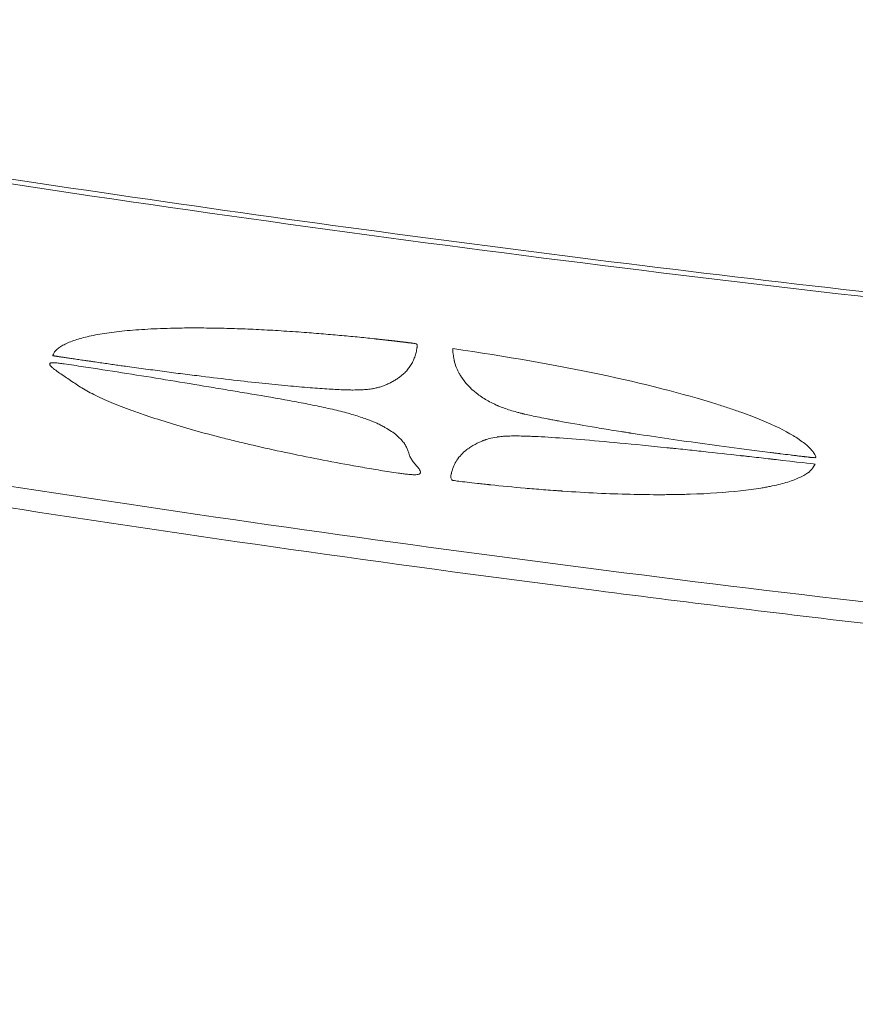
# Model space of a CAD drawing. Header units: millimetres. Extents: x 4 to 415, y -8563 to 292.
# Tile 8 of 256: x 86.25 to 87.9, y 64.83 to 66.77. Entities that reach past the tile are written whole.
import ezdxf

# ---------------------------------------------------------------- set-up
doc = ezdxf.new("R2010")
doc.units = ezdxf.units.MM
doc.layers.add('1', color=7, linetype='Continuous')

# ---------------------------------------------------------------- blocks, each defined once
blk = doc.blocks.new('_U0')
at = {"layer": '1', "color": 27, "lineweight": 13}
blk.add_arc((93.083333, 93.336624), 45.139366, 135, 44.999943, dxfattribs=at)

msp = doc.modelspace()

# ---------------------------------------------------------------- linework, layer by layer
at = {"layer": '1', "color": 27, "linetype": 'Continuous', "lineweight": 18}
msp.add_open_spline([(73.8152, 70.3684), (74.1859, 70.174), (74.5592, 69.9875), (75.311, 69.6291), (75.6894, 69.4572), (76.4509, 69.1274), (76.8341, 68.9694), (77.6051, 68.6667), (77.9928, 68.522), (79.1626, 68.1069), (79.9512, 67.8555), (81.5446, 67.3999), (82.3494, 67.1958), (83.5684, 66.9236), (83.9767, 66.8386), (84.4895, 66.7393), (84.5921, 66.7198), (84.7974, 66.6815), (85.1055, 66.6252), (85.4139, 66.5722), (86.4424, 66.4026), (87.2675, 66.2898), (88.9218, 66.1088), (89.7511, 66.0405), (90.9983, 65.9718), (91.4145, 65.9545), (92.2481, 65.9314), (92.6654, 65.9255), (93.0833, 65.9255)], degree=3, knots=[0, 0, 0, 0, 0.0625, 0.0625, 0.125, 0.125, 0.1875, 0.1875, 0.25, 0.25, 0.375, 0.375, 0.5, 0.5, 0.5625, 0.5625, 0.578125, 0.578125, 0.59375, 0.625, 0.625, 0.75, 0.75, 0.875, 0.875, 0.9375, 0.9375, 1, 1, 1, 1], dxfattribs=at)
at = {"layer": '1', "color": 180, "linetype": 'Continuous', "lineweight": 18}
for points, knots in [([(93.0833, 65.9349), (92.4188, 65.9349), (91.7569, 65.9497), (90.4381, 66.0076), (89.7812, 66.0507), (88.4723, 66.1643), (87.8203, 66.235), (86.5211, 66.4037), (85.2269, 66.6), (83.9425, 66.8523), (82.6633, 67.1335), (82.0262, 67.2887), (80.7575, 67.6294), (80.1259, 67.8151), (78.8684, 68.2191), (78.2426, 68.4375), (77.6199, 68.6737)], [0, 0, 0, 0, 0.125, 0.125, 0.25, 0.25, 0.375, 0.375, 0.5, 0.625, 0.625, 0.75, 0.75, 0.875, 0.875, 1, 1, 1, 1]), ([(84.0033, 66.2058), (84.1899, 66.1671), (84.3768, 66.1296), (84.7511, 66.0571), (84.9385, 66.022), (85.5012, 65.9205), (86.2529, 65.795), (87.0075, 65.6887), (87.5744, 65.6161), (87.7636, 65.5931), (88.1423, 65.5495), (88.3318, 65.5289), (89.2795, 65.4319), (90.0388, 65.3734), (91.5594, 65.2951), (92.3208, 65.2752), (93.0833, 65.2752)], [0, 0, 0, 0, 0.0625, 0.0625, 0.125, 0.125, 0.25, 0.375, 0.375, 0.4375, 0.4375, 0.5, 0.5, 0.75, 0.75, 1, 1, 1, 1]), ([(87.8632, 63.7472), (87.3811, 63.8132), (86.3508, 63.9738), (84.7807, 64.2834), (83.6956, 64.5459), (82.8845, 64.7608), (82.6146, 64.8354), (82.2105, 64.9519), (82.0759, 64.9915), (81.8069, 65.0722), (81.6725, 65.1134), (81.0021, 65.3226), (80.4697, 65.5016), (79.9412, 65.6925)], [0, 0, 0, 0, 0.179466, 0.3846, 0.589733, 0.589733, 0.6923, 0.6923, 0.743583, 0.743583, 0.794867, 0.794867, 1, 1, 1, 1])]:
    msp.add_open_spline(points, degree=3, knots=knots, dxfattribs=at)
at = {"layer": '1', "color": 2, "linetype": 'Continuous', "lineweight": 18}
msp.add_open_spline([(93.0833, 63.3366), (86.881, 63.3366), (80.4001, 64.8717), (74.7336, 68.0155)], degree=3, dxfattribs=at)
at = {"layer": '1', "color": 7, "linetype": 'Continuous', "lineweight": 13}
msp.add_open_spline([(93.0833, 65.3164), (92.8946, 65.3164), (92.7059, 65.3177), (92.3286, 65.3225), (92.1399, 65.3262), (91.574, 65.3408), (90.8201, 65.3698), (90.0673, 65.4179), (89.5031, 65.461), (89.3151, 65.4765), (88.9393, 65.51), (88.7514, 65.5279), (87.8131, 65.6233), (87.0652, 65.7183), (85.5751, 65.946), (84.8328, 66.0787), (84.0934, 66.2307)], degree=3, knots=[0, 0, 0, 0, 0.0625, 0.0625, 0.125, 0.125, 0.25, 0.375, 0.375, 0.4375, 0.4375, 0.5, 0.5, 0.75, 0.75, 1, 1, 1, 1], dxfattribs=at)
at = {"layer": '1', "color": 180, "linetype": 'Continuous', "lineweight": 13}
for points, knots in [([(86.3142, 66.1031), (86.3142, 66.1031), (86.3145, 66.1031), (86.3149, 66.103), (86.3157, 66.1029), (86.3168, 66.1027), (86.3182, 66.1025), (86.3199, 66.1022), (86.322, 66.1019), (86.3244, 66.1016), (86.3271, 66.1012), (86.3301, 66.1007), (86.3334, 66.1002), (86.337, 66.0997), (86.341, 66.0991), (86.3452, 66.0985), (86.3498, 66.0978), (86.3548, 66.0971), (86.36, 66.0963), (86.3655, 66.0955), (86.3714, 66.0946), (86.3776, 66.0937), (86.3841, 66.0928), (86.3909, 66.0918), (86.3999, 66.0905), (86.411, 66.0889), (86.4239, 66.087), (86.4365, 66.0852), (86.4487, 66.0835), (86.469, 66.0807), (86.4974, 66.0768), (86.5341, 66.0719), (86.5706, 66.0672), (86.616, 66.0615), (86.6682, 66.0553), (86.7252, 66.0489), (86.7757, 66.0439), (86.8198, 66.04), (86.8576, 66.0373), (86.8829, 66.036), (86.898, 66.0356), (86.9057, 66.0355), (86.9128, 66.0356), (86.9196, 66.0358), (86.9259, 66.0361), (86.9317, 66.0365), (86.9372, 66.037), (86.9433, 66.0379), (86.95, 66.0391), (86.9572, 66.0409), (86.9643, 66.0431), (86.9714, 66.0459), (86.9785, 66.0492), (86.9857, 66.053), (86.9924, 66.0571), (86.9986, 66.0616), (87.0051, 66.0668), (87.0113, 66.073), (87.0171, 66.0802), (87.022, 66.0879), (87.026, 66.0962), (87.0292, 66.1051), (87.0308, 66.1122), (87.0317, 66.1171), (87.032, 66.1193), (87.0322, 66.1212), (87.0323, 66.1224), (87.0324, 66.1233), (87.0324, 66.1238), (87.0324, 66.1242), (87.0324, 66.1247), (87.0321, 66.1253), (87.0312, 66.126), (87.0296, 66.1266), (87.0273, 66.1272), (87.0252, 66.1275), (87.0234, 66.1277), (87.0221, 66.1279), (87.0208, 66.1281), (87.0195, 66.1282), (87.0182, 66.1284), (87.0168, 66.1286), (87.0155, 66.1287), (87.0141, 66.1289), (87.0127, 66.1291), (87.0112, 66.1293), (87.0098, 66.1295), (87.0083, 66.1296), (87.0068, 66.1298), (87.0053, 66.13), (87.0038, 66.1302), (87.0022, 66.1304), (87.0007, 66.1306), (86.9991, 66.1307), (86.9975, 66.1309), (86.9959, 66.1311), (86.9942, 66.1313), (86.9926, 66.1315), (86.9909, 66.1317), (86.9892, 66.1319), (86.9875, 66.1321), (86.9858, 66.1323), (86.984, 66.1325), (86.9823, 66.1327), (86.9805, 66.1329), (86.9787, 66.1331), (86.9768, 66.1333), (86.975, 66.1335), (86.9731, 66.1337), (86.9713, 66.1339), (86.9694, 66.1342), (86.9674, 66.1344), (86.9655, 66.1346), (86.9635, 66.1348), (86.9616, 66.135), (86.9596, 66.1352), (86.9576, 66.1355), (86.9555, 66.1357), (86.9535, 66.1359), (86.9467, 66.1367), (86.935, 66.1379), (86.9184, 66.1396), (86.9013, 66.1412), (86.8838, 66.1429), (86.8659, 66.1444), (86.8475, 66.146), (86.8288, 66.1475), (86.8084, 66.1491), (86.7868, 66.1507), (86.7642, 66.1521), (86.742, 66.1535), (86.7201, 66.1546), (86.6987, 66.1556), (86.6777, 66.1564), (86.657, 66.157), (86.6368, 66.1575), (86.6169, 66.1577), (86.5975, 66.1578), (86.5784, 66.1578), (86.5475, 66.1574), (86.5068, 66.156), (86.4601, 66.1527), (86.4195, 66.148), (86.3851, 66.1417), (86.357, 66.1341), (86.339, 66.1265), (86.3279, 66.1199), (86.3213, 66.1147), (86.3174, 66.11), (86.3155, 66.1066), (86.3148, 66.1049), (86.3145, 66.104), (86.3143, 66.1036), (86.3143, 66.1034), (86.3142, 66.1033), (86.3142, 66.1032), (86.3142, 66.1032), (86.3142, 66.1032), (86.3142, 66.1031), (86.3142, 66.1031), (86.3142, 66.1031)], [0, 0, 0, 0, 0.000071, 0.000272, 0.000607, 0.001077, 0.001682, 0.002423, 0.003299, 0.00431, 0.005457, 0.00674, 0.008158, 0.009711, 0.0114, 0.013224, 0.015184, 0.01728, 0.01951, 0.021876, 0.024378, 0.027015, 0.029788, 0.032696, 0.035739, 0.041388, 0.04689, 0.052247, 0.057458, 0.062522, 0.078241, 0.093896, 0.109493, 0.125039, 0.152208, 0.176745, 0.198705, 0.218159, 0.235215, 0.250027, 0.254062, 0.258036, 0.261962, 0.265855, 0.269732, 0.273607, 0.277497, 0.281416, 0.288066, 0.295498, 0.303743, 0.312822, 0.324166, 0.336114, 0.348675, 0.361859, 0.375672, 0.394078, 0.413484, 0.433904, 0.455348, 0.477827, 0.50135, 0.507756, 0.513922, 0.518068, 0.521466, 0.522896, 0.524126, 0.525158, 0.525991, 0.527706, 0.529097, 0.53025, 0.53131, 0.532457, 0.532994, 0.533539, 0.534092, 0.534653, 0.535222, 0.5358, 0.536385, 0.536978, 0.53758, 0.538189, 0.538807, 0.539433, 0.540067, 0.540709, 0.541359, 0.542017, 0.542684, 0.543358, 0.544041, 0.544732, 0.545431, 0.546138, 0.546854, 0.547577, 0.548309, 0.549049, 0.549797, 0.550554, 0.551318, 0.552091, 0.552872, 0.553662, 0.554459, 0.555265, 0.556079, 0.556901, 0.557732, 0.558571, 0.559418, 0.560273, 0.561137, 0.562008, 0.562889, 0.563777, 0.57076, 0.577956, 0.585372, 0.593012, 0.600882, 0.608985, 0.617326, 0.625909, 0.636299, 0.646642, 0.65695, 0.667235, 0.677512, 0.687791, 0.698085, 0.708407, 0.71877, 0.729184, 0.739664, 0.75022, 0.781718, 0.812801, 0.843773, 0.874943, 0.905995, 0.937346, 0.953144, 0.968592, 0.984292, 0.992145, 0.996072, 0.998036, 0.999018, 0.999509, 0.999755, 0.999877, 0.999939, 0.999969, 0.999985, 1, 1, 1, 1]), ([(87.1029, 66.1172), (87.1023, 66.1173), (87.1025, 66.1135), (87.1034, 66.1057), (87.1035, 66.1047), (87.1037, 66.1037), (87.1038, 66.1024), (87.1038, 66.1023), (87.1038, 66.1021), (87.1038, 66.1021), (87.1038, 66.1021), (87.1038, 66.1021), (87.1039, 66.1021), (87.1039, 66.102), (87.1039, 66.102), (87.1039, 66.1019), (87.1039, 66.1018), (87.1039, 66.1016), (87.104, 66.1012), (87.104, 66.1009), (87.1042, 66.0994), (87.1044, 66.0983), (87.1048, 66.096), (87.105, 66.0949), (87.1054, 66.0933), (87.1055, 66.0927), (87.1057, 66.0919), (87.1057, 66.0917), (87.1058, 66.0913), (87.1059, 66.0911), (87.1059, 66.0909), (87.1059, 66.0909), (87.106, 66.0907), (87.106, 66.0907), (87.106, 66.0906), (87.1072, 66.0861), (87.1088, 66.0815), (87.1109, 66.0769), (87.1119, 66.0746), (87.1131, 66.0723), (87.115, 66.0688), (87.1156, 66.0677), (87.1166, 66.0659), (87.117, 66.0654), (87.1175, 66.0645), (87.1177, 66.0642), (87.118, 66.0638), (87.1181, 66.0636), (87.1182, 66.0634), (87.1183, 66.0633), (87.1183, 66.0632), (87.1184, 66.0632), (87.1184, 66.0631), (87.1184, 66.0631), (87.1184, 66.0631), (87.1184, 66.0631), (87.1184, 66.0631), (87.1184, 66.063), (87.1184, 66.063), (87.1266, 66.0503), (87.1368, 66.039), (87.1492, 66.0292), (87.1555, 66.0243), (87.1622, 66.0197), (87.1695, 66.0155), (87.1731, 66.0134), (87.1769, 66.0113), (87.1808, 66.0094), (87.1828, 66.0084), (87.1848, 66.0075), (87.1878, 66.0061), (87.1888, 66.0057), (87.1904, 66.005), (87.1909, 66.0048), (87.1916, 66.0044), (87.1919, 66.0043), (87.1923, 66.0041), (87.1924, 66.0041), (87.1926, 66.004), (87.1927, 66.004), (87.1928, 66.0039), (87.1928, 66.0039), (87.1929, 66.0039), (87.1929, 66.0039), (87.1929, 66.0039), (87.1929, 66.0039), (87.1929, 66.0039), (87.1996, 66.0011), (87.2071, 65.9984), (87.2156, 65.9958), (87.2198, 65.9945), (87.2243, 65.9932), (87.2289, 65.9919), (87.2313, 65.9913), (87.2337, 65.9907), (87.2374, 65.9897), (87.2386, 65.9894), (87.2405, 65.989), (87.2411, 65.9888), (87.2421, 65.9886), (87.2424, 65.9885), (87.2429, 65.9884), (87.243, 65.9884), (87.2433, 65.9883), (87.2433, 65.9883), (87.2435, 65.9882), (87.2436, 65.9882), (87.2437, 65.9882), (87.2521, 65.9862), (87.2619, 65.9841), (87.2731, 65.9818), (87.2787, 65.9807), (87.2846, 65.9795), (87.2909, 65.9783), (87.2941, 65.9777), (87.2973, 65.977), (87.3023, 65.9761), (87.304, 65.9758), (87.3065, 65.9753), (87.3074, 65.9751), (87.3087, 65.9749), (87.3091, 65.9748), (87.3098, 65.9747), (87.31, 65.9747), (87.3103, 65.9746), (87.3104, 65.9746), (87.3106, 65.9746), (87.3107, 65.9745), (87.3108, 65.9745), (87.3108, 65.9745), (87.3109, 65.9745), (87.3313, 65.9708), (87.3535, 65.9669), (87.3774, 65.9629), (87.3893, 65.9609), (87.4017, 65.9588), (87.4145, 65.9567), (87.4209, 65.9557), (87.4274, 65.9547), (87.434, 65.9536), (87.4374, 65.9531), (87.4407, 65.9526), (87.4457, 65.9518), (87.4474, 65.9515), (87.45, 65.9511), (87.4508, 65.951), (87.4521, 65.9508), (87.4525, 65.9507), (87.4532, 65.9506), (87.4534, 65.9506), (87.4537, 65.9505), (87.4538, 65.9505), (87.454, 65.9505), (87.4541, 65.9505), (87.4542, 65.9505), (87.4958, 65.944), (87.5411, 65.9374), (87.5902, 65.9306), (87.6148, 65.9272), (87.6402, 65.9238), (87.6667, 65.9203), (87.6799, 65.9186), (87.6933, 65.9169), (87.707, 65.9151), (87.7138, 65.9142), (87.7207, 65.9134), (87.7276, 65.9125), (87.7311, 65.9121), (87.7346, 65.9116), (87.7399, 65.911), (87.7416, 65.9108), (87.7443, 65.9104), (87.7452, 65.9103), (87.7465, 65.9101), (87.7469, 65.9101), (87.7476, 65.91), (87.7478, 65.91), (87.7482, 65.9099), (87.7485, 65.9099), (87.7487, 65.9099), (87.7551, 65.9091), (87.7614, 65.9083), (87.7675, 65.9076), (87.7705, 65.9072), (87.7736, 65.9068), (87.7765, 65.9064), (87.7773, 65.9064), (87.778, 65.9063), (87.7798, 65.9061), (87.7807, 65.9059), (87.7833, 65.9056), (87.785, 65.9054), (87.7898, 65.9048), (87.7927, 65.9045), (87.7952, 65.9042), (87.7954, 65.9042), (87.7955, 65.9041), (87.7958, 65.9041), (87.7959, 65.9041), (87.796, 65.9041), (87.7961, 65.9041), (87.7967, 65.904), (87.7972, 65.9039), (87.7987, 65.9038), (87.7996, 65.9037), (87.8022, 65.9034), (87.8037, 65.9032), (87.8056, 65.903), (87.8062, 65.9029), (87.8067, 65.9028), (87.8068, 65.9028), (87.8068, 65.9028), (87.8069, 65.9028), (87.8071, 65.9028), (87.8072, 65.9028), (87.8076, 65.9027), (87.8079, 65.9027), (87.8086, 65.9026), (87.8091, 65.9026), (87.8114, 65.9024), (87.813, 65.9023), (87.8154, 65.9022), (87.8163, 65.9022), (87.8172, 65.9024), (87.8174, 65.9025), (87.8176, 65.9026), (87.8177, 65.9027), (87.8177, 65.9028), (87.8178, 65.9028), (87.8178, 65.9028), (87.8178, 65.9029), (87.8178, 65.9029), (87.8178, 65.9029), (87.8175, 65.9046), (87.8168, 65.9066), (87.8149, 65.91), (87.8142, 65.9112), (87.8129, 65.9132), (87.8124, 65.9138), (87.8116, 65.9149), (87.8114, 65.9152), (87.811, 65.9157), (87.8108, 65.9159), (87.8106, 65.9162), (87.8106, 65.9163), (87.8105, 65.9164), (87.8104, 65.9164), (87.8104, 65.9165), (87.8104, 65.9165), (87.8103, 65.9166), (87.8103, 65.9166), (87.8103, 65.9166), (87.8103, 65.9166), (87.8103, 65.9166), (87.8071, 65.9207), (87.8024, 65.9252), (87.7962, 65.93), (87.7931, 65.9324), (87.7897, 65.9349), (87.7859, 65.9375), (87.784, 65.9388), (87.782, 65.9401), (87.7788, 65.9422), (87.7777, 65.9428), (87.7761, 65.9439), (87.7755, 65.9442), (87.7747, 65.9447), (87.7744, 65.9449), (87.774, 65.9452), (87.7738, 65.9453), (87.7736, 65.9454), (87.7736, 65.9454), (87.7734, 65.9455), (87.7733, 65.9456), (87.7733, 65.9456), (87.7569, 65.9556), (87.7362, 65.9658), (87.7111, 65.9761), (87.6986, 65.9812), (87.685, 65.9864), (87.6703, 65.9916), (87.6629, 65.9942), (87.6553, 65.9969), (87.6474, 65.9995), (87.6435, 66.0008), (87.6395, 66.0021), (87.6313, 66.0048), (87.6272, 66.0061), (87.6229, 66.0074), (87.5553, 66.0287), (87.4781, 66.0484), (87.3048, 66.0849), (87.2086, 66.1017), (87.1029, 66.1172)], [0, 0, 0, 0, 0.007752, 0.007752, 0.007752, 0.015504, 0.015504, 0.023256, 0.023256, 0.031008, 0.031008, 0.03876, 0.03876, 0.046512, 0.046512, 0.054264, 0.054264, 0.062016, 0.062016, 0.069767, 0.069767, 0.077519, 0.077519, 0.085271, 0.085271, 0.093023, 0.093023, 0.100775, 0.100775, 0.108527, 0.108527, 0.116279, 0.116279, 0.124031, 0.124031, 0.124031, 0.131783, 0.131783, 0.131783, 0.139535, 0.139535, 0.147287, 0.147287, 0.155039, 0.155039, 0.162791, 0.162791, 0.170543, 0.170543, 0.178295, 0.178295, 0.186047, 0.186047, 0.193798, 0.193798, 0.20155, 0.20155, 0.209302, 0.209302, 0.209302, 0.217054, 0.217054, 0.217054, 0.224806, 0.224806, 0.224806, 0.232558, 0.232558, 0.232558, 0.24031, 0.24031, 0.248062, 0.248062, 0.255814, 0.255814, 0.263566, 0.263566, 0.271318, 0.271318, 0.27907, 0.27907, 0.286822, 0.286822, 0.294574, 0.294574, 0.302326, 0.302326, 0.302326, 0.310078, 0.310078, 0.310078, 0.317829, 0.317829, 0.317829, 0.325581, 0.325581, 0.333333, 0.333333, 0.341085, 0.341085, 0.348837, 0.348837, 0.356589, 0.356589, 0.364341, 0.364341, 0.372093, 0.372093, 0.372093, 0.379845, 0.379845, 0.379845, 0.387597, 0.387597, 0.387597, 0.395349, 0.395349, 0.403101, 0.403101, 0.410853, 0.410853, 0.418605, 0.418605, 0.426357, 0.426357, 0.434109, 0.434109, 0.44186, 0.44186, 0.449612, 0.449612, 0.449612, 0.457364, 0.457364, 0.457364, 0.465116, 0.465116, 0.465116, 0.472868, 0.472868, 0.472868, 0.48062, 0.48062, 0.488372, 0.488372, 0.496124, 0.496124, 0.503876, 0.503876, 0.511628, 0.511628, 0.51938, 0.51938, 0.527132, 0.527132, 0.527132, 0.534884, 0.534884, 0.534884, 0.542636, 0.542636, 0.542636, 0.550388, 0.550388, 0.550388, 0.55814, 0.55814, 0.55814, 0.565891, 0.565891, 0.573643, 0.573643, 0.581395, 0.581395, 0.589147, 0.589147, 0.596899, 0.596899, 0.604651, 0.604651, 0.604651, 0.612403, 0.612403, 0.612403, 0.620155, 0.620155, 0.620155, 0.627907, 0.627907, 0.635659, 0.635659, 0.643411, 0.643411, 0.651163, 0.651163, 0.651163, 0.658915, 0.658915, 0.666667, 0.666667, 0.674419, 0.674419, 0.682171, 0.682171, 0.689922, 0.689922, 0.697674, 0.697674, 0.705426, 0.705426, 0.713178, 0.713178, 0.72093, 0.72093, 0.728682, 0.728682, 0.736434, 0.736434, 0.744186, 0.744186, 0.751938, 0.751938, 0.75969, 0.75969, 0.767442, 0.767442, 0.775194, 0.775194, 0.782946, 0.782946, 0.790698, 0.790698, 0.79845, 0.79845, 0.806202, 0.806202, 0.813953, 0.813953, 0.821705, 0.821705, 0.829457, 0.829457, 0.837209, 0.837209, 0.844961, 0.844961, 0.852713, 0.852713, 0.860465, 0.860465, 0.868217, 0.868217, 0.875969, 0.875969, 0.875969, 0.883721, 0.883721, 0.883721, 0.891473, 0.891473, 0.891473, 0.899225, 0.899225, 0.906977, 0.906977, 0.914729, 0.914729, 0.922481, 0.922481, 0.930233, 0.930233, 0.937984, 0.937984, 0.945736, 0.945736, 0.945736, 0.953488, 0.953488, 0.953488, 0.96124, 0.96124, 0.96124, 0.968992, 0.968992, 0.968992, 0.976744, 0.976744, 0.984496, 0.984496, 0.984496, 0.992248, 0.992248, 1, 1, 1, 1]), ([(86.318, 66.0891), (86.3166, 66.0892), (86.3154, 66.0892), (86.3133, 66.0892), (86.3123, 66.0891), (86.3109, 66.0889), (86.3103, 66.0887), (86.3093, 66.0884), (86.309, 66.0882), (86.3082, 66.0875), (86.3081, 66.0871), (86.3081, 66.086), (86.3083, 66.0855), (86.3091, 66.0839), (86.3101, 66.0827), (86.3125, 66.0804), (86.3138, 66.0792), (86.3182, 66.0756), (86.3216, 66.0732), (86.3285, 66.0683), (86.3321, 66.0659), (86.3394, 66.061), (86.343, 66.0585), (86.3502, 66.0536), (86.3538, 66.0512), (86.3611, 66.0463), (86.3648, 66.0439), (86.3725, 66.0389), (86.3766, 66.0365), (86.3899, 66.029), (86.4001, 66.024), (86.4228, 66.0137), (86.4354, 66.0086), (86.4557, 66.0007), (86.4627, 65.9981), (86.4772, 65.9928), (86.4846, 65.9902), (86.5074, 65.9823), (86.5232, 65.9771), (86.5563, 65.9667), (86.5736, 65.9616), (86.6097, 65.9514), (86.6285, 65.9464), (86.6579, 65.9389), (86.6679, 65.9365), (86.6883, 65.9315), (86.6986, 65.9291), (86.7299, 65.9218), (86.7512, 65.9171), (86.7944, 65.9079), (86.8164, 65.9034), (86.8611, 65.8947), (86.8839, 65.8904), (86.9186, 65.8842), (86.9303, 65.8822), (86.9538, 65.8782), (86.9656, 65.8763), (86.9835, 65.8735), (86.9895, 65.8726), (86.9984, 65.8713), (87.0014, 65.8709), (87.0075, 65.8701), (87.0105, 65.8698), (87.0164, 65.8692), (87.0193, 65.8689), (87.0248, 65.8686), (87.0274, 65.8685), (87.0315, 65.8687), (87.0331, 65.8689), (87.0356, 65.8695), (87.0364, 65.8699), (87.0371, 65.8703)], [0, 0, 0, 0, 0.003906, 0.003906, 0.007812, 0.007812, 0.011719, 0.011719, 0.015625, 0.015625, 0.023437, 0.023437, 0.03125, 0.03125, 0.046875, 0.046875, 0.0625, 0.0625, 0.09375, 0.09375, 0.125, 0.125, 0.15625, 0.15625, 0.1875, 0.1875, 0.21875, 0.21875, 0.25, 0.25, 0.3125, 0.3125, 0.375, 0.375, 0.40625, 0.40625, 0.4375, 0.4375, 0.5, 0.5, 0.5625, 0.5625, 0.625, 0.625, 0.65625, 0.65625, 0.6875, 0.6875, 0.75, 0.75, 0.8125, 0.8125, 0.875, 0.875, 0.90625, 0.90625, 0.9375, 0.9375, 0.953125, 0.953125, 0.960937, 0.960937, 0.96875, 0.96875, 0.976562, 0.976562, 0.984375, 0.984375, 0.992187, 0.992187, 1, 1, 1, 1]), ([(87.0371, 65.8703), (87.0378, 65.8707), (87.0382, 65.8712), (87.0387, 65.8722), (87.0389, 65.8727), (87.0389, 65.8743), (87.0386, 65.8754), (87.037, 65.8788), (87.0352, 65.8811), (87.0314, 65.8858), (87.0293, 65.8882), (87.0254, 65.893), (87.0236, 65.8953), (87.0204, 65.9), (87.0192, 65.9023), (87.0171, 65.9068), (87.0164, 65.9091), (87.0149, 65.9135), (87.0142, 65.9158), (87.0125, 65.9203), (87.0115, 65.9226), (87.009, 65.9272), (87.0075, 65.9295), (87.004, 65.9343), (87.0019, 65.9367), (86.9949, 65.944), (86.989, 65.949), (86.9777, 65.9566), (86.9736, 65.9592), (86.9665, 65.9632), (86.9639, 65.9645), (86.9586, 65.9672), (86.9557, 65.9686), (86.9467, 65.9727), (86.9401, 65.9754), (86.9288, 65.9796), (86.9248, 65.9809), (86.9164, 65.9837), (86.9119, 65.9851), (86.898, 65.9893), (86.888, 65.9919), (86.8721, 65.9959), (86.8666, 65.9972), (86.8554, 65.9997), (86.8497, 66.001), (86.8321, 66.0048), (86.8202, 66.0072), (86.7961, 66.0118), (86.7839, 66.0141), (86.7471, 66.0207), (86.7221, 66.025), (86.6845, 66.0313), (86.6719, 66.0334), (86.6467, 66.0376), (86.6342, 66.0397), (86.5964, 66.046), (86.5712, 66.0502), (86.5207, 66.0585), (86.4954, 66.0626), (86.4446, 66.0706), (86.4192, 66.0745), (86.3874, 66.0794), (86.381, 66.0804), (86.3683, 66.0823), (86.362, 66.0833), (86.3492, 66.0853), (86.3429, 66.0862), (86.3333, 66.0875), (86.3302, 66.0879), (86.3239, 66.0887), (86.3208, 66.089), (86.318, 66.0891)], [0, 0, 0, 0, 0.007812, 0.007812, 0.015625, 0.015625, 0.03125, 0.03125, 0.0625, 0.0625, 0.09375, 0.09375, 0.125, 0.125, 0.15625, 0.15625, 0.1875, 0.1875, 0.21875, 0.21875, 0.25, 0.25, 0.28125, 0.28125, 0.3125, 0.3125, 0.375, 0.375, 0.40625, 0.40625, 0.421875, 0.421875, 0.4375, 0.4375, 0.46875, 0.46875, 0.484375, 0.484375, 0.5, 0.5, 0.53125, 0.53125, 0.546875, 0.546875, 0.5625, 0.5625, 0.59375, 0.59375, 0.625, 0.625, 0.6875, 0.6875, 0.71875, 0.71875, 0.75, 0.75, 0.8125, 0.8125, 0.875, 0.875, 0.9375, 0.9375, 0.953125, 0.953125, 0.96875, 0.96875, 0.984375, 0.984375, 0.992187, 0.992187, 1, 1, 1, 1]), ([(87.8163, 65.8895), (87.8164, 65.8895), (87.795, 65.892), (87.7522, 65.8969), (87.7469, 65.8975), (87.7412, 65.8982), (87.7352, 65.8989), (87.7345, 65.8989), (87.7337, 65.899), (87.7328, 65.8991), (87.7327, 65.8991), (87.7326, 65.8992), (87.7325, 65.8992), (87.7324, 65.8992), (87.7323, 65.8992), (87.732, 65.8992), (87.7318, 65.8993), (87.7307, 65.8994), (87.7299, 65.8995), (87.7275, 65.8997), (87.7259, 65.8999), (87.7243, 65.9001), (87.7179, 65.9008), (87.7116, 65.9016), (87.6993, 65.903), (87.6932, 65.9037), (87.6873, 65.9043), (87.6844, 65.9047), (87.6814, 65.905), (87.6771, 65.9055), (87.6756, 65.9056), (87.6735, 65.9059), (87.6728, 65.906), (87.6717, 65.9061), (87.6713, 65.9061), (87.6706, 65.9062), (87.6703, 65.9062), (87.6699, 65.9063), (87.6454, 65.909), (87.621, 65.9117), (87.5967, 65.9143), (87.5846, 65.9156), (87.5725, 65.9169), (87.5604, 65.9182), (87.5544, 65.9188), (87.5483, 65.9194), (87.5423, 65.92), (87.5393, 65.9204), (87.5363, 65.9207), (87.5318, 65.9211), (87.5303, 65.9213), (87.528, 65.9215), (87.5273, 65.9216), (87.5261, 65.9217), (87.5258, 65.9217), (87.5252, 65.9218), (87.525, 65.9218), (87.5247, 65.9219), (87.5246, 65.9219), (87.5245, 65.9219), (87.5244, 65.9219), (87.5243, 65.9219), (87.5243, 65.9219), (87.5243, 65.9219), (87.4579, 65.9287), (87.4012, 65.9341), (87.354, 65.9379), (87.3305, 65.9398), (87.3093, 65.9414), (87.2906, 65.9426), (87.2812, 65.9431), (87.2724, 65.9436), (87.2642, 65.944), (87.2601, 65.9442), (87.2562, 65.9443), (87.2505, 65.9446), (87.2487, 65.9446), (87.2459, 65.9447), (87.245, 65.9447), (87.2437, 65.9448), (87.2432, 65.9448), (87.2426, 65.9448), (87.2424, 65.9448), (87.242, 65.9448), (87.2419, 65.9448), (87.2418, 65.9448), (87.2417, 65.9448), (87.2416, 65.9448), (87.2416, 65.9448), (87.2415, 65.9448), (87.2415, 65.9448), (87.2415, 65.9448), (87.2304, 65.9451), (87.2204, 65.9451), (87.2117, 65.9448), (87.2073, 65.9446), (87.2032, 65.9444), (87.1976, 65.9439), (87.1958, 65.9437), (87.1932, 65.9434), (87.1923, 65.9433), (87.1911, 65.9431), (87.1906, 65.9431), (87.19, 65.943), (87.1898, 65.9429), (87.1895, 65.9429), (87.1894, 65.9429), (87.1893, 65.9429), (87.1892, 65.9429), (87.1891, 65.9428), (87.1891, 65.9428), (87.189, 65.9428), (87.1839, 65.942), (87.1789, 65.941), (87.1741, 65.9397), (87.1717, 65.939), (87.1693, 65.9383), (87.1658, 65.9371), (87.1646, 65.9367), (87.1629, 65.9361), (87.1623, 65.9359), (87.1615, 65.9355), (87.1612, 65.9354), (87.1608, 65.9352), (87.1606, 65.9352), (87.1604, 65.9351), (87.1604, 65.9351), (87.1603, 65.935), (87.1602, 65.935), (87.1602, 65.935), (87.1602, 65.935), (87.1601, 65.935), (87.1601, 65.935), (87.1601, 65.935), (87.1536, 65.9323), (87.1476, 65.9293), (87.142, 65.926), (87.1392, 65.9244), (87.1365, 65.9226), (87.1326, 65.9199), (87.1314, 65.919), (87.1295, 65.9176), (87.1289, 65.9171), (87.128, 65.9164), (87.1277, 65.9161), (87.1273, 65.9157), (87.1271, 65.9156), (87.1269, 65.9154), (87.1268, 65.9154), (87.1267, 65.9153), (87.1267, 65.9152), (87.1266, 65.9152), (87.1266, 65.9152), (87.1266, 65.9152), (87.1265, 65.9151), (87.1265, 65.9151), (87.1193, 65.9091), (87.1135, 65.9023), (87.109, 65.8947), (87.1067, 65.8909), (87.1048, 65.8869), (87.1032, 65.8827), (87.1024, 65.8806), (87.1017, 65.8785), (87.1007, 65.8752), (87.1004, 65.8741), (87.1, 65.8724), (87.0999, 65.8719), (87.0997, 65.871), (87.0996, 65.8707), (87.0995, 65.8703), (87.0995, 65.8702), (87.0995, 65.87), (87.0995, 65.8699), (87.0994, 65.8698), (87.0994, 65.8697), (87.0994, 65.8697), (87.0994, 65.8697), (87.0994, 65.8697), (87.0994, 65.8696), (87.0994, 65.8696), (87.0994, 65.8696), (87.0994, 65.8696), (87.0994, 65.8696), (87.0994, 65.8696), (87.0986, 65.8658), (87.0986, 65.8629), (87.0997, 65.8598), (87.1002, 65.859), (87.1013, 65.8581), (87.1017, 65.8579), (87.1024, 65.8576), (87.1027, 65.8575), (87.103, 65.8574), (87.1032, 65.8574), (87.1034, 65.8573), (87.1034, 65.8573), (87.1035, 65.8573), (87.1036, 65.8573), (87.1036, 65.8573), (87.1036, 65.8573), (87.1037, 65.8573), (87.1037, 65.8573), (87.1037, 65.8573), (87.1037, 65.8573), (87.1093, 65.8564), (87.1182, 65.8553), (87.1305, 65.8539), (87.1366, 65.8532), (87.1436, 65.8524), (87.1513, 65.8515), (87.1552, 65.8511), (87.1593, 65.8506), (87.1636, 65.8502), (87.1658, 65.8499), (87.168, 65.8497), (87.1714, 65.8493), (87.1725, 65.8492), (87.1743, 65.849), (87.1748, 65.8489), (87.1757, 65.8488), (87.176, 65.8488), (87.1764, 65.8488), (87.1766, 65.8488), (87.1768, 65.8487), (87.1769, 65.8487), (87.177, 65.8487), (87.177, 65.8487), (87.1771, 65.8487), (87.1772, 65.8487), (87.1772, 65.8487), (87.1986, 65.8464), (87.2212, 65.8442), (87.2448, 65.8421), (87.2567, 65.8411), (87.2688, 65.8401), (87.2812, 65.8391), (87.2874, 65.8387), (87.2937, 65.8382), (87.3, 65.8377), (87.3032, 65.8375), (87.3064, 65.8373), (87.3112, 65.8369), (87.3128, 65.8368), (87.3152, 65.8366), (87.316, 65.8366), (87.3172, 65.8365), (87.3176, 65.8365), (87.3182, 65.8364), (87.3184, 65.8364), (87.3188, 65.8364), (87.3191, 65.8364), (87.3192, 65.8363), (87.3658, 65.8331), (87.41, 65.831), (87.4518, 65.83), (87.4727, 65.8295), (87.493, 65.8292), (87.5127, 65.8293), (87.5225, 65.8293), (87.5322, 65.8294), (87.5418, 65.8295), (87.5465, 65.8296), (87.5513, 65.8297), (87.556, 65.8298), (87.5583, 65.8299), (87.5607, 65.83), (87.5653, 65.8301), (87.5676, 65.8302), (87.57, 65.8302), (87.6071, 65.8314), (87.6402, 65.8336), (87.6693, 65.8368), (87.6838, 65.8384), (87.6973, 65.8402), (87.7097, 65.8423), (87.7128, 65.8428), (87.7159, 65.8434), (87.7219, 65.8445), (87.7248, 65.845), (87.7277, 65.8456), (87.7335, 65.8468), (87.739, 65.848), (87.7442, 65.8492), (87.7546, 65.8518), (87.764, 65.8545), (87.7723, 65.8575), (87.7765, 65.859), (87.7804, 65.8606), (87.7876, 65.8638), (87.791, 65.8654), (87.7971, 65.8688), (87.7998, 65.8705), (87.8023, 65.8722), (87.8025, 65.8723), (87.8026, 65.8724), (87.8028, 65.8726), (87.8029, 65.8727), (87.803, 65.8727), (87.8031, 65.8728), (87.8031, 65.8728), (87.8031, 65.8728), (87.8032, 65.8729), (87.8032, 65.8729), (87.8034, 65.873), (87.8036, 65.8732), (87.8043, 65.8737), (87.8047, 65.874), (87.8059, 65.8751), (87.8067, 65.8759), (87.8075, 65.8767), (87.8107, 65.88), (87.8137, 65.8843), (87.8163, 65.8895)], [0, 0, 0, 0, 0.007463, 0.007463, 0.007463, 0.014925, 0.014925, 0.014925, 0.022388, 0.022388, 0.029851, 0.029851, 0.037313, 0.037313, 0.044776, 0.044776, 0.052239, 0.052239, 0.059701, 0.059701, 0.067164, 0.067164, 0.067164, 0.074627, 0.074627, 0.08209, 0.08209, 0.08209, 0.089552, 0.089552, 0.097015, 0.097015, 0.104478, 0.104478, 0.11194, 0.11194, 0.119403, 0.119403, 0.119403, 0.126866, 0.126866, 0.126866, 0.134328, 0.134328, 0.134328, 0.141791, 0.141791, 0.141791, 0.149254, 0.149254, 0.156716, 0.156716, 0.164179, 0.164179, 0.171642, 0.171642, 0.179104, 0.179104, 0.186567, 0.186567, 0.19403, 0.19403, 0.201493, 0.201493, 0.201493, 0.208955, 0.208955, 0.208955, 0.216418, 0.216418, 0.216418, 0.223881, 0.223881, 0.223881, 0.231343, 0.231343, 0.238806, 0.238806, 0.246269, 0.246269, 0.253731, 0.253731, 0.261194, 0.261194, 0.268657, 0.268657, 0.276119, 0.276119, 0.283582, 0.283582, 0.291045, 0.291045, 0.291045, 0.298507, 0.298507, 0.298507, 0.30597, 0.30597, 0.313433, 0.313433, 0.320896, 0.320896, 0.328358, 0.328358, 0.335821, 0.335821, 0.343284, 0.343284, 0.350746, 0.350746, 0.358209, 0.358209, 0.358209, 0.365672, 0.365672, 0.365672, 0.373134, 0.373134, 0.380597, 0.380597, 0.38806, 0.38806, 0.395522, 0.395522, 0.402985, 0.402985, 0.410448, 0.410448, 0.41791, 0.41791, 0.425373, 0.425373, 0.432836, 0.432836, 0.432836, 0.440299, 0.440299, 0.440299, 0.447761, 0.447761, 0.455224, 0.455224, 0.462687, 0.462687, 0.470149, 0.470149, 0.477612, 0.477612, 0.485075, 0.485075, 0.492537, 0.492537, 0.5, 0.5, 0.507463, 0.507463, 0.507463, 0.514925, 0.514925, 0.514925, 0.522388, 0.522388, 0.522388, 0.529851, 0.529851, 0.537313, 0.537313, 0.544776, 0.544776, 0.552239, 0.552239, 0.559701, 0.559701, 0.567164, 0.567164, 0.574627, 0.574627, 0.58209, 0.58209, 0.589552, 0.589552, 0.597015, 0.597015, 0.604478, 0.604478, 0.604478, 0.61194, 0.61194, 0.619403, 0.619403, 0.626866, 0.626866, 0.634328, 0.634328, 0.641791, 0.641791, 0.649254, 0.649254, 0.656716, 0.656716, 0.664179, 0.664179, 0.664179, 0.671642, 0.671642, 0.671642, 0.679104, 0.679104, 0.679104, 0.686567, 0.686567, 0.686567, 0.69403, 0.69403, 0.69403, 0.701493, 0.701493, 0.708955, 0.708955, 0.716418, 0.716418, 0.723881, 0.723881, 0.731343, 0.731343, 0.738806, 0.738806, 0.746269, 0.746269, 0.753731, 0.753731, 0.753731, 0.761194, 0.761194, 0.761194, 0.768657, 0.768657, 0.768657, 0.776119, 0.776119, 0.776119, 0.783582, 0.783582, 0.791045, 0.791045, 0.798507, 0.798507, 0.80597, 0.80597, 0.813433, 0.813433, 0.820896, 0.820896, 0.820896, 0.828358, 0.828358, 0.828358, 0.835821, 0.835821, 0.835821, 0.843284, 0.843284, 0.843284, 0.850746, 0.850746, 0.850746, 0.858209, 0.858209, 0.865672, 0.865672, 0.865672, 0.873134, 0.873134, 0.873134, 0.880597, 0.880597, 0.880597, 0.88806, 0.88806, 0.895522, 0.895522, 0.895522, 0.902985, 0.902985, 0.902985, 0.910448, 0.910448, 0.910448, 0.91791, 0.91791, 0.925373, 0.925373, 0.932836, 0.932836, 0.932836, 0.940299, 0.940299, 0.947761, 0.947761, 0.955224, 0.955224, 0.962687, 0.962687, 0.970149, 0.970149, 0.977612, 0.977612, 0.985075, 0.985075, 0.992537, 0.992537, 0.992537, 1, 1, 1, 1])]:
    msp.add_open_spline(points, degree=3, knots=knots, dxfattribs=at)
at = {"layer": '1', "color": 2, "linetype": 'Continuous', "lineweight": 18}
msp.add_open_spline([(79.8912, 65.6903), (80.4172, 65.4995), (81.4758, 65.1416), (83.0831, 64.6752), (84.7097, 64.2782), (85.8068, 64.0597), (86.9104, 63.8645), (87.4654, 63.7786), (88.1633, 63.686), (88.3031, 63.6682), (88.5831, 63.6341), (88.7233, 63.6178), (89.1439, 63.5713), (89.4244, 63.5433), (90.2667, 63.4686), (90.829, 63.4311), (91.5801, 63.3976), (91.7682, 63.3906), (91.9564, 63.385)], degree=3, knots=[0, 0, 0, 0, 0.136351, 0.272702, 0.409054, 0.545405, 0.545405, 0.681756, 0.681756, 0.715844, 0.715844, 0.749932, 0.749932, 0.818107, 0.818107, 0.954459, 0.954459, 1, 1, 1, 1], dxfattribs=at)

# ---------------------------------------------------------------- block references
at = {"layer": '1', "color": 23, "linetype": 'Continuous', "lineweight": 18}
msp.add_blockref('_U0', (0, 0), dxfattribs=at)

doc.saveas('drawing.dxf')
